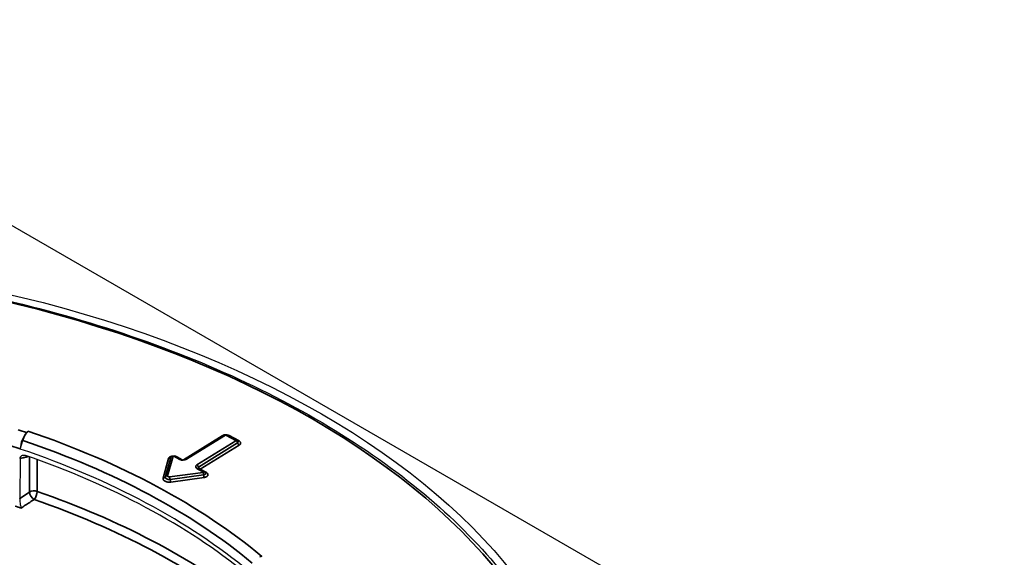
# Model space of a CAD drawing. Header units: millimetres. Extents: x -21336 to 21336, y -500 to 5820.
# Tile 15 of 26: x 3206 to 3246, y 1938 to 1959. Entities that reach past the tile are written whole.
import ezdxf

# ---------------------------------------------------------------- set-up
doc = ezdxf.new("R2010")
doc.units = ezdxf.units.MM
doc.header["$LTSCALE"] = 20
doc.layers.add('_Sichtbarkanten', color=7, linetype='Continuous', lineweight=25)
doc.layers.add('Sichtbar schmal (ISO)', color=7, linetype='Continuous', lineweight=35)

msp = doc.modelspace()

# ---------------------------------------------------------------- linework, layer by layer
at = {"layer": '_Sichtbarkanten'}
for p, q in [((3191.807, 1959.462), (3245.889, 1928.238)), ((3206.686, 1942.899), (3206.745, 1942.956)), ((3214.609, 1942.804), (3213.045, 1941.83)), ((3215.128, 1942.594), (3214.73, 1942.807)), ((3206.434, 1942.241), (3206.539, 1942.584)), ((3206.434, 1942.249), (3206.434, 1942.241)), ((3206.43, 1941.855), (3206.413, 1940.258)), ((3212.883, 1941.828), (3212.637, 1941.96)), ((3213.82, 1941.326), (3213.574, 1941.457)), ((3216.117, 1937.934), (3216.022, 1937.896))]:
    msp.add_line(p, q, dxfattribs=at)
msp.add_ellipse((3191.813, 1928.242), major_axis=(37.75, 0), ratio=0.57735, dxfattribs=at)
for centre, major_axis, ratio, start_param, end_param in [((3206.686, 1942.491), (-0.16, -0.474), 0.412745, 3.828128, 5.381471), ((3206.745, 1942.548), (0.16, 0.474), 0.412745, 0.686535, 1.634916), ((3214.683, 1942.719), (0.0472, 0.0881), 0.555447, 0.000005, 0.000061), ((3191.813, 1927.833), (28.923, 0), 0.57735, 0.604495, 1.040827), ((3215.071, 1942.53), (0.107, 0), 0.57735, 0.289887, 0.289938), ((3191.813, 1927.65), (28.919, 0), 0.57735, 0.612859, 1.032462), ((3213.773, 1941.237), (0.0472, 0.0881), 0.555441, 6.283102, 6.283185), ((3213.762, 1941.262), (0.108, 0), 0.574805, 0.290241, 0.290291), ((3191.813, 1925.18), (-23.75, 0), 0.57735, 3.132886, 6.291892)]:
    msp.add_ellipse(centre, major_axis=major_axis, ratio=ratio, start_param=start_param, end_param=end_param, dxfattribs=at)
for points, knots in [([(3154.362, 1929.048), (3154.547, 1931.355), (3155.368, 1933.641), (3158.2, 1937.959), (3160.223, 1939.99), (3165.271, 1943.584), (3168.301, 1945.146), (3175.055, 1947.637), (3178.777, 1948.565), (3186.535, 1949.697), (3190.569, 1949.9), (3198.544, 1949.561), (3202.484, 1949.019), (3209.873, 1947.244), (3213.32, 1946.011), (3219.376, 1942.974), (3221.983, 1941.17), (3226.084, 1937.169), (3227.58, 1934.973), (3228.889, 1931.492), (3229.166, 1930.273), (3229.263, 1929.048)], [2.439534, 2.439534, 2.439534, 2.439534, 2.755431, 2.755431, 3.07473, 3.07473, 3.395781, 3.395781, 3.716839, 3.716839, 4.037714, 4.037714, 4.358544, 4.358544, 4.679492, 4.679492, 5.000621, 5.000621, 5.32124, 5.32124, 5.488972, 5.488972, 5.488972, 5.488972]), ([(3214.609, 1942.804), (3214.62, 1942.81), (3214.632, 1942.815), (3214.656, 1942.821), (3214.668, 1942.822), (3214.693, 1942.82), (3214.706, 1942.817), (3214.722, 1942.811), (3214.726, 1942.809), (3214.73, 1942.807)], [0, 0, 0, 0, 0.0074373, 0.0074373, 0.01487314, 0.01487314, 0.02253487, 0.02253487, 0.02517428, 0.02517428, 0.02517428, 0.02517428]), ([(3215.128, 1942.594), (3215.139, 1942.588), (3215.149, 1942.58), (3215.164, 1942.564), (3215.169, 1942.556), (3215.174, 1942.548)], [0, 0, 0, 0, 0.00737114, 0.00737114, 0.01314599, 0.01314599, 0.01314599, 0.01314599]), ([(3206.43, 1941.855), (3206.43, 1941.868), (3206.431, 1941.882), (3206.437, 1941.907), (3206.442, 1941.919), (3206.458, 1941.95), (3206.473, 1941.966), (3206.511, 1941.989), (3206.533, 1941.996), (3206.57, 1941.998), (3206.584, 1941.997), (3206.612, 1941.993), (3206.626, 1941.989), (3206.64, 1941.985)], [-0.076634, -0.076634, -0.076634, -0.076634, -0.06673879, -0.06673879, -0.05633804, -0.05633804, -0.03804575, -0.03804575, -0.01978643, -0.01978643, -0.00964417, -0.00964417, -0.000001, -0.000001, -0.000001, -0.000001]), ([(3212.476, 1941.912), (3212.476, 1941.912), (3212.477, 1941.913), (3212.477, 1941.913), (3212.477, 1941.914), (3212.477, 1941.914)], [0.053690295, 0.053690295, 0.053690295, 0.053690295, 0.056690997, 0.056690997, 0.057203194, 0.057203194, 0.057203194, 0.057203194]), ([(3212.477, 1941.914), (3212.482, 1941.924), (3212.489, 1941.933), (3212.506, 1941.949), (3212.516, 1941.956), (3212.536, 1941.966), (3212.548, 1941.97), (3212.572, 1941.974), (3212.585, 1941.974), (3212.611, 1941.97), (3212.625, 1941.966), (3212.637, 1941.96)], [0, 0, 0, 0, 0.00694503, 0.00694503, 0.01383061, 0.01383061, 0.02100171, 0.02100171, 0.02852584, 0.02852584, 0.03683021, 0.03683021, 0.03683021, 0.03683021]), ([(3212.883, 1941.828), (3212.887, 1941.826), (3212.892, 1941.823), (3212.905, 1941.819), (3212.913, 1941.817), (3212.93, 1941.813), (3212.94, 1941.812), (3212.96, 1941.811), (3212.97, 1941.811), (3212.99, 1941.813), (3213, 1941.814), (3213.017, 1941.818), (3213.025, 1941.821), (3213.037, 1941.826), (3213.041, 1941.828), (3213.045, 1941.83)], [4.712389, 4.712389, 4.712389, 4.712389, 4.913209, 4.913209, 5.131076, 5.131076, 5.364399, 5.364399, 5.606239, 5.606239, 5.847041, 5.847041, 6.076931, 6.076931, 6.283185, 6.283185, 6.283185, 6.283185]), ([(3213.563, 1941.465), (3213.563, 1941.465), (3213.563, 1941.465), (3213.563, 1941.465), (3213.564, 1941.464), (3213.565, 1941.463), (3213.567, 1941.462), (3213.57, 1941.46), (3213.572, 1941.459), (3213.574, 1941.457)], [4.3396496, 4.3396496, 4.3396496, 4.3396496, 4.3928468, 4.3928468, 4.4993608, 4.4993608, 4.6058749, 4.6058749, 4.712389, 4.712389, 4.712389, 4.712389]), ([(3213.82, 1941.326), (3213.831, 1941.32), (3213.841, 1941.312), (3213.856, 1941.296), (3213.861, 1941.288), (3213.866, 1941.28)], [0, 0, 0, 0, 0.00743959, 0.00743959, 0.0131763, 0.0131763, 0.0131763, 0.0131763]), ([(3206.413, 1940.248), (3206.413, 1940.25), (3206.413, 1940.251), (3206.412, 1940.255), (3206.412, 1940.257), (3206.413, 1940.258)], [-0.002454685, -0.002454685, -0.002454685, -0.002454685, -0.001238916, -0.001238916, 0, 0, 0, 0]), ([(3206.413, 1940.248), (3206.413, 1940.236), (3206.414, 1940.224), (3206.416, 1940.197), (3206.417, 1940.183), (3206.421, 1940.137), (3206.424, 1940.105), (3206.433, 1940.037), (3206.438, 1940.002), (3206.449, 1939.932), (3206.455, 1939.899), (3206.461, 1939.872), (3206.461, 1939.872), (3206.462, 1939.871)], [0.00001327, 0.00001327, 0.00001327, 0.00001327, 0.00834114, 0.00834114, 0.01722911, 0.01722911, 0.03643082, 0.03643082, 0.05920891, 0.05920891, 0.08582684, 0.08582684, 0.08620556, 0.08620556, 0.08620556, 0.08620556])]:
    msp.add_open_spline(points, degree=3, knots=knots, dxfattribs=at)
for points in [[(3215.174, 1942.548), (3215.174, 1942.547), (3215.175, 1942.547), (3215.175, 1942.547)], [(3213.866, 1941.28), (3213.866, 1941.279), (3213.866, 1941.278), (3213.866, 1941.278)]]:
    msp.add_open_spline(points, degree=3, dxfattribs=at)
at = {"layer": 'Sichtbar schmal (ISO)'}
for p, q in [((3214.526, 1942.771), (3212.985, 1941.812)), ((3214.662, 1942.8), (3213.097, 1941.827)), ((3215.081, 1942.587), (3214.683, 1942.801)), ((3215.207, 1942.564), (3214.809, 1942.777)), ((3213.517, 1941.602), (3215.082, 1942.575)), ((3213.585, 1941.515), (3215.15, 1942.488)), ((3213.653, 1941.427), (3215.218, 1942.401)), ((3206.799, 1941.929), (3206.806, 1940.516)), ((3212.382, 1941.863), (3212.162, 1941.077)), ((3212.474, 1941.906), (3212.254, 1941.119)), ((3212.566, 1941.948), (3212.345, 1941.162)), ((3212.835, 1941.821), (3212.59, 1941.953)), ((3212.933, 1941.813), (3212.716, 1941.929)), ((3207.109, 1941.819), (3207.115, 1940.54)), ((3213.773, 1941.319), (3213.527, 1941.451)), ((3212.424, 1941.12), (3213.766, 1941.305)), ((3212.446, 1941.017), (3213.788, 1941.202)), ((3212.467, 1940.913), (3213.809, 1941.099)), ((3213.899, 1941.296), (3213.653, 1941.427)), ((3206.806, 1940.516), (3206.413, 1940.258))]:
    msp.add_line(p, q, dxfattribs=at)
at = {"layer": 'Sichtbar schmal (ISO)', "flags": 128}
for points in [[(3212.59, 1941.953, 0.103711), (3212.583, 1941.955, 0.103711), (3212.575, 1941.955, 0.080865), (3212.57, 1941.952, 0.080865), (3212.566, 1941.948)], [(3213.766, 1941.305, 0.230558), (3213.773, 1941.305, 0.230558), (3213.777, 1941.311, 0.160714), (3213.776, 1941.316, 0.160714), (3213.773, 1941.319)]]:
    msp.add_lwpolyline(points, format="xyb", dxfattribs=at)
at = {"layer": 'Sichtbar schmal (ISO)'}
msp.add_ellipse((3191.813, 1928.242), major_axis=(37.241, 0), ratio=0.57735, dxfattribs=at)
for centre, major_axis, ratio, start_param, end_param in [((3191.813, 1928.242), (29.423, 0), 0.57735, 1.040827, 1.054173), ((3191.813, 1928.242), (-29.538, 0), 0.57735, 3.746087, 4.18242), ((3214.526, 1942.853), (0.0528, -0.0849), 0.598458, 5.478449, 5.740051), ((3214.662, 1942.719), (-0.0528, 0.0849), 0.598458, 5.478449, 6.283185), ((3214.683, 1942.719), (0.0472, 0.0881), 0.555447, 0.000061, 0.767453), ((3214.809, 1942.859), (-0.0472, -0.0881), 0.555441, 0.596989, 0.767448), ((3191.813, 1927.841), (28.923, 0), 0.57735, 1.040827, 1.054173), ((3191.813, 1928.071), (-29.132, 0), 0.57735, 3.748842, 4.18242), ((3215.081, 1942.506), (0.0472, 0.0881), 0.555441, 0, 0.767448), ((3215.082, 1942.494), (0.0528, -0.0849), 0.598453, 1.150461, 2.336861), ((3215.071, 1942.53), (0.107, 0), 0.57735, 5.534604, 6.573072), ((3215.218, 1942.482), (-0.0528, 0.0849), 0.598458, 1.150456, 2.336856), ((3215.207, 1942.645), (-0.0472, -0.0881), 0.555441, 0.200188, 0.767448), ((3212.382, 1941.945), (0.0963, -0.0269), 0.80605, 4.934175, 6.120575), ((3212.566, 1941.867), (-0.0963, 0.0269), 0.80605, 4.934175, 6.120575), ((3212.58, 1941.896), (0.107, 0), 0.579655, 2.852134, 2.982495), ((3212.59, 1941.871), (0.0472, 0.0881), 0.555403, 6.283156, 7.050604), ((3212.716, 1942.011), (-0.0472, -0.0881), 0.555441, 0.596989, 0.767448), ((3213.097, 1941.745), (-0.0528, 0.0849), 0.598458, 5.478449, 6.283185), ((3212.835, 1941.74), (0.0472, 0.0881), 0.555441, 0, 0.767448), ((3212.962, 1941.9), (-0.185, 0), 0.57735, 0.822661, 2.393457), ((3213.653, 1941.529), (-0.185, 0), 0.57735, 5.53505, 7.105846), ((3213.517, 1941.52), (0.0528, -0.0849), 0.598458, 1.150456, 2.336856), ((3213.527, 1941.369), (0.0472, 0.0881), 0.555441, 0, 0.767448), ((3213.653, 1941.478), (-0.0927, 0), 0.57735, 5.53505, 6.540831), ((3213.653, 1941.509), (-0.0528, 0.0849), 0.598458, 1.150456, 2.336856), ((3212.162, 1941.158), (0.0963, -0.0269), 0.80605, 4.934175, 6.120575), ((3212.41, 1941.105), (0.158, 0), 0.577507, 2.97979, 4.942123), ((3212.345, 1941.08), (-0.0963, 0.0269), 0.806055, 4.934128, 6.120528), ((3212.409, 1941.156), (0.0648, 0.0004), 0.577697, 2.977333, 4.935773), ((3212.424, 1941.038), (0.0137, -0.0991), 0.189844, 1.326554, 2.512954), ((3213.653, 1941.509), (-0.0472, -0.0881), 0.555441, 0.596989, 0.767448), ((3213.766, 1941.223), (0.0137, -0.0991), 0.189894, 1.326547, 2.512947), ((3213.773, 1941.237), (0.0472, 0.0881), 0.555441, 0, 0.767448), ((3213.762, 1941.262), (0.108, 0), 0.574805, 4.951635, 6.573426), ((3213.809, 1941.18), (-0.0137, 0.0991), 0.189844, 1.326554, 2.512954), ((3213.899, 1941.377), (-0.0472, -0.0881), 0.555441, 0.201298, 0.767448), ((3212.467, 1940.995), (-0.0137, 0.0991), 0.189844, 1.326554, 2.512954), ((3206.986, 1940.416), (0.25, 0.001), 0.575584, 1.025527, 2.373551), ((3206.986, 1940.416), (0.137, -0.209), 0.56187, 3.89862, 5.455016), ((3206.986, 1940.416), (0.082, 0.236), 0.421713, 3.878634, 5.402651), ((3191.813, 1925.893), (29.627, 0), 0.57735, 0.639285, 1.028048), ((3191.813, 1925.661), (28.643, 0), 0.57735, 1.033949, 1.043403), ((3191.813, 1925.689), (29.388, 0), 0.57735, 0.628731, 1.028048)]:
    msp.add_ellipse(centre, major_axis=major_axis, ratio=ratio, start_param=start_param, end_param=end_param, dxfattribs=at)
for points, knots in [([(3214.606, 1942.801), (3214.601, 1942.8), (3214.584, 1942.796), (3214.555, 1942.787), (3214.536, 1942.777), (3214.526, 1942.771)], [0.7008083, 0.7008083, 0.7008083, 0.7008083, 0.75, 0.875, 1, 1, 1, 1]), ([(3214.809, 1942.777), (3214.799, 1942.782), (3214.778, 1942.791), (3214.755, 1942.798), (3214.742, 1942.801), (3214.742, 1942.801)], [0, 0, 0, 0, 0.125, 0.25, 0.2535417, 0.2535417, 0.2535417, 0.2535417]), ([(3206.43, 1941.855), (3206.461, 1941.863), (3206.494, 1941.872), (3206.526, 1941.881), (3206.533, 1941.883), (3206.54, 1941.885), (3206.548, 1941.887), (3206.588, 1941.898), (3206.629, 1941.909), (3206.67, 1941.92), (3206.685, 1941.924), (3206.7, 1941.928), (3206.715, 1941.932), (3206.729, 1941.936), (3206.743, 1941.94), (3206.758, 1941.944)], [0, 0, 0, 0, 0.2745717, 0.2745717, 0.2745717, 0.3333333, 0.3333333, 0.3333333, 0.6666667, 0.6666667, 0.6666667, 0.7825181, 0.7825181, 0.7825181, 0.8949189, 0.8949189, 0.8949189, 0.8949189]), ([(3212.513, 1941.954), (3212.508, 1941.953), (3212.491, 1941.949), (3212.464, 1941.94), (3212.435, 1941.925), (3212.41, 1941.908), (3212.392, 1941.886), (3212.385, 1941.871), (3212.382, 1941.863)], [0.5091716, 0.5091716, 0.5091716, 0.5091716, 0.5454545, 0.6363636, 0.7272727, 0.8181818, 0.9090909, 1, 1, 1, 1]), ([(3212.716, 1941.929), (3212.706, 1941.935), (3212.685, 1941.944), (3212.661, 1941.95), (3212.649, 1941.953), (3212.649, 1941.953)], [0, 0, 0, 0, 0.0909091, 0.1818182, 0.1838024, 0.1838024, 0.1838024, 0.1838024])]:
    msp.add_open_spline(points, degree=3, knots=knots, dxfattribs=at)
for points in [[(3215.218, 1942.401), (3215.227, 1942.406), (3215.242, 1942.418), (3215.26, 1942.438), (3215.27, 1942.46), (3215.272, 1942.483), (3215.267, 1942.505), (3215.255, 1942.526), (3215.235, 1942.547), (3215.217, 1942.558), (3215.207, 1942.564)], [(3212.162, 1941.077), (3212.16, 1941.067), (3212.158, 1941.049), (3212.164, 1941.02), (3212.18, 1940.993), (3212.205, 1940.969), (3212.238, 1940.948), (3212.277, 1940.93), (3212.321, 1940.918), (3212.368, 1940.91), (3212.418, 1940.909), (3212.451, 1940.911), (3212.467, 1940.913)], [(3213.809, 1941.099), (3213.822, 1941.101), (3213.847, 1941.106), (3213.881, 1941.117), (3213.91, 1941.132), (3213.934, 1941.15), (3213.951, 1941.17), (3213.961, 1941.191), (3213.964, 1941.214), (3213.959, 1941.236), (3213.947, 1941.258), (3213.927, 1941.278), (3213.909, 1941.29), (3213.899, 1941.296)], [(3206.992, 1940.218), (3206.932, 1940.179), (3206.813, 1940.101), (3206.636, 1939.985), (3206.519, 1939.909), (3206.462, 1939.871)]]:
    msp.add_open_spline(points, degree=3, dxfattribs=at)

doc.saveas('drawing.dxf')
